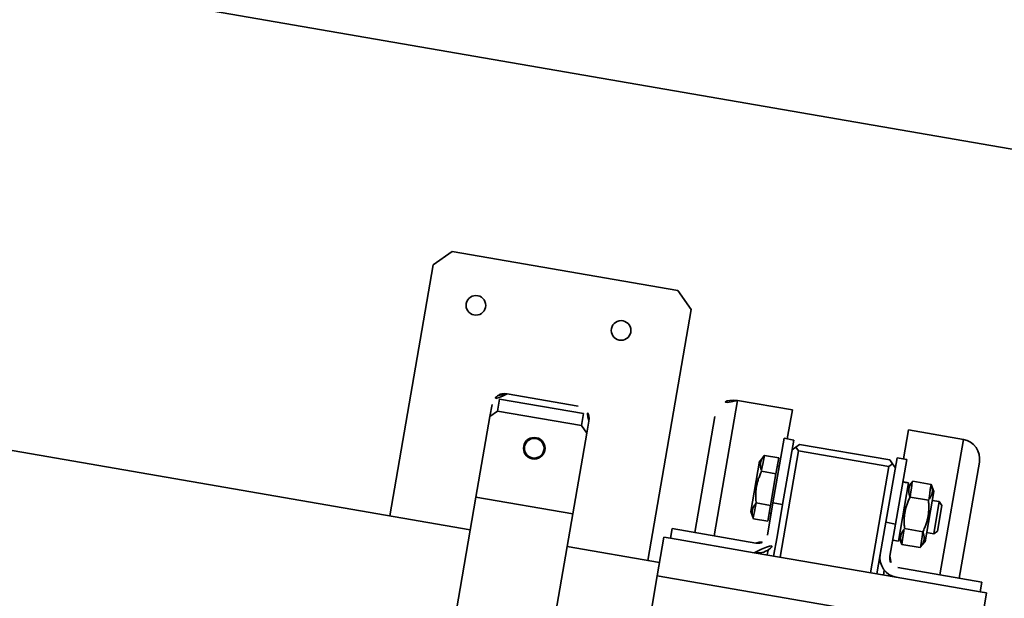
# Model space of a CAD drawing. Header units: metres. Extents: x 7482748 to 7484637, y 5684406 to 5687014.
# Tile 205 of 256: x 7484468.291 to 7484468.592, y 5686561.333 to 5686561.51. Entities that reach past the tile are written whole.
import ezdxf

# ---------------------------------------------------------------- set-up
doc = ezdxf.new("R2010")
doc.units = ezdxf.units.M
doc.header["$MEASUREMENT"] = 0
doc.layers.add('projektowane obiekty', color=5, linetype='Continuous', lineweight=35)

# ---------------------------------------------------------------- blocks, each defined once
blk = doc.blocks.new('G$C272683C2')
at = {"layer": 'projektowane obiekty', "color": 0}
for p, q in [((2.797947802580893, 0.1418278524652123), (0.8779550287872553, 0.1365600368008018)), ((2.797947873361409, 0.1418278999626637), (0.877955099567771, 0.1365600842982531)), ((2.370950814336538, 0.08065608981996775), (2.36596455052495, 0.07564239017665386)), ((2.370950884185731, 0.08065613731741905), (2.365964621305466, 0.07564243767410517)), ((2.44095055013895, 0.0808481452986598), (2.370950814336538, 0.08065608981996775)), ((2.440950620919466, 0.0808481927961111), (2.370950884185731, 0.08065613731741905)), ((2.445964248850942, 0.07586188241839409), (2.44095055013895, 0.0808481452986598)), ((2.445964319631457, 0.0758619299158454), (2.440950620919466, 0.0808481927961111)), ((2.36596455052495, 0.07564239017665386), (2.366178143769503, -0.00220731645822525)), ((2.365964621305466, 0.07564243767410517), (2.366178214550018, -0.002207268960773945)), ((2.446177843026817, -0.001987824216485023), (2.445964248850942, 0.07586188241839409)), ((2.446177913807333, -0.001987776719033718), (2.445964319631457, 0.0758619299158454)), ((2.48169151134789, 0.05095981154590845), (2.464691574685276, 0.05091316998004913)), ((2.464806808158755, 0.008913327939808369), (2.464691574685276, 0.05091316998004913)), ((2.481691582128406, 0.05095985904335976), (2.464691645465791, 0.05091321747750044)), ((2.464806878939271, 0.008913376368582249), (2.464691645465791, 0.05091321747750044)), ((2.481716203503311, 0.0419598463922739), (2.48169151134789, 0.05095981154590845)), ((2.481716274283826, 0.04195989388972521), (2.481691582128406, 0.05095985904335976)), ((2.517691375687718, 0.0510585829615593), (2.534691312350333, 0.05110522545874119)), ((2.517691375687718, 0.0510585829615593), (2.517716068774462, 0.04205861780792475)), ((2.517691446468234, 0.05105863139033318), (2.534691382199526, 0.05110527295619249)), ((2.517691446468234, 0.05105863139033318), (2.517716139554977, 0.04205866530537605)), ((2.534691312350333, 0.05110522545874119), (2.534806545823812, 0.009105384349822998)), ((2.534691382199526, 0.05110527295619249), (2.534806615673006, 0.009105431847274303)), ((2.540806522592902, 0.009121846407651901), (2.540707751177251, 0.04512171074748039)), ((2.540806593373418, 0.009121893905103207), (2.540707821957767, 0.0451217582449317)), ((2.458708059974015, 0.04489673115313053), (2.458806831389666, 0.008896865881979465)), ((2.458708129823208, 0.04489677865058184), (2.458806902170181, 0.008896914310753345)), ((2.417060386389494, 0.04078244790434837), (2.395060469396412, 0.04072208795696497)), ((2.41706045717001, 0.04078249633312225), (2.395060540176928, 0.04072213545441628)), ((2.483716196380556, 0.04196533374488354), (2.480716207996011, 0.04195710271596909)), ((2.480716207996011, 0.04195710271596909), (2.480771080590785, 0.02195717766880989)), ((2.483716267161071, 0.04196538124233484), (2.480716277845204, 0.04195715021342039)), ((2.480716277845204, 0.04195715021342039), (2.4807711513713, 0.02195722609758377)), ((2.483771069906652, 0.02196540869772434), (2.483716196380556, 0.04196533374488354)), ((2.483771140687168, 0.02196545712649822), (2.483716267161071, 0.04196538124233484)), ((2.48372442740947, 0.03896534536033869), (2.484721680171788, 0.03996808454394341)), ((2.483724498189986, 0.03896539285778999), (2.484721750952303, 0.03996813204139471)), ((2.485718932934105, 0.0409708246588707), (2.484721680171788, 0.03996808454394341)), ((2.484721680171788, 0.03996808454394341), (2.485724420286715, 0.03897083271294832)), ((2.485719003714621, 0.040970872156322), (2.484721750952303, 0.03996813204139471)), ((2.484721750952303, 0.03996813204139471), (2.485724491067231, 0.03897088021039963)), ((2.513718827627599, 0.041047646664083), (2.485718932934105, 0.0409708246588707)), ((2.513718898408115, 0.04104769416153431), (2.485719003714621, 0.040970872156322)), ((2.513718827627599, 0.041047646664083), (2.514721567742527, 0.04005039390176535)), ((2.513718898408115, 0.04104769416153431), (2.514721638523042, 0.04005044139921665)), ((2.514721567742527, 0.04005039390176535), (2.513724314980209, 0.03904765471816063)), ((2.514721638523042, 0.04005044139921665), (2.513724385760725, 0.03904770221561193)), ((2.515724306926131, 0.03905314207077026), (2.514721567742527, 0.04005039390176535)), ((2.515724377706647, 0.03905318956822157), (2.514721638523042, 0.04005044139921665)), ((2.518716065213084, 0.04206136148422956), (2.515716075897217, 0.04205313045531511)), ((2.515716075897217, 0.04205313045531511), (2.515770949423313, 0.02205320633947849)), ((2.5187161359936, 0.04206140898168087), (2.515716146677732, 0.04205317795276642)), ((2.515716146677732, 0.04205317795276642), (2.515771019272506, 0.0220532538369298)), ((2.518770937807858, 0.02206143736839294), (2.518716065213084, 0.04206136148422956)), ((2.518771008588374, 0.02206148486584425), (2.5187161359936, 0.04206140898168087)), ((2.391071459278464, 0.03671112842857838), (2.39108170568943, 0.03297634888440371)), ((2.39107153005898, 0.03671117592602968), (2.391081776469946, 0.03297639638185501)), ((2.419065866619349, 0.03878794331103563), (2.3930659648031, 0.03871660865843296)), ((2.419065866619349, 0.03878794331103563), (2.3930659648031, 0.03871660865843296)), ((2.3930659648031, 0.03871660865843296), (2.393076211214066, 0.03498182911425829)), ((2.3930659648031, 0.03871660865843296), (2.393076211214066, 0.03498182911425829)), ((2.419065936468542, 0.03878799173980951), (2.393066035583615, 0.03871665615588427)), ((2.419065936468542, 0.03878799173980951), (2.393066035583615, 0.03871665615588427)), ((2.393066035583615, 0.03871665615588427), (2.393076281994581, 0.03498187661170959)), ((2.393066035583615, 0.03871665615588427), (2.393076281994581, 0.03498187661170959)), ((2.419076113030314, 0.03505316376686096), (2.419065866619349, 0.03878794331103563)), ((2.419076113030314, 0.03505316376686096), (2.419065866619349, 0.03878794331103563)), ((2.41907618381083, 0.03505321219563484), (2.419065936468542, 0.03878799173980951)), ((2.41907618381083, 0.03505321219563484), (2.419065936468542, 0.03878799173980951)), ((2.421081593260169, 0.03305865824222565), (2.421071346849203, 0.03679343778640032)), ((2.421081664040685, 0.03305870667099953), (2.421071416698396, 0.0367934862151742)), ((2.485724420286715, 0.03897083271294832), (2.513724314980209, 0.03904765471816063)), ((2.485814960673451, 0.005970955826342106), (2.485724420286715, 0.03897083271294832)), ((2.485724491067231, 0.03897088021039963), (2.513724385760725, 0.03904770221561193)), ((2.485815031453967, 0.005971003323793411), (2.485724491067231, 0.03897088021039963)), ((2.513814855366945, 0.006047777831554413), (2.513724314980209, 0.03904765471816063)), ((2.513814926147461, 0.006047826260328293), (2.513724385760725, 0.03904770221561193)), ((2.393076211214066, 0.03498182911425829), (2.39108170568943, 0.03297634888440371)), ((2.393076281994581, 0.03498187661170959), (2.391081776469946, 0.03297639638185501)), ((2.393076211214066, 0.03498182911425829), (2.419076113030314, 0.03505316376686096)), ((2.393076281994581, 0.03498187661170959), (2.41907618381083, 0.03505321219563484)), ((2.421081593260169, 0.03305865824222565), (2.419076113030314, 0.03505316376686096)), ((2.421081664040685, 0.03305870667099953), (2.41907618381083, 0.03505321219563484)), ((2.474538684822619, 0.03375623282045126), (2.475695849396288, 0.03577325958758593)), ((2.474538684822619, 0.03375623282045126), (2.474581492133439, 0.01815407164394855)), ((2.474538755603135, 0.03375628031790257), (2.475695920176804, 0.03577330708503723)), ((2.474538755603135, 0.03375628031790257), (2.474581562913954, 0.01815411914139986)), ((2.480133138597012, 0.0357854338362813), (2.475695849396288, 0.03577325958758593)), ((2.480133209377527, 0.0357854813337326), (2.475695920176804, 0.03577330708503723)), ((2.480146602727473, 0.03087797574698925), (2.480133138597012, 0.0357854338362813)), ((2.480146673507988, 0.03087802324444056), (2.480133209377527, 0.0357854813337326)), ((2.480139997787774, 0.03328548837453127), (2.480739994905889, 0.03328713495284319)), ((2.480140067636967, 0.03328553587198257), (2.480740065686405, 0.03328718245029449)), ((2.518735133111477, 0.0351113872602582), (2.519196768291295, 0.03511265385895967)), ((2.518735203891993, 0.0351114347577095), (2.519196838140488, 0.03511270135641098)), ((2.520045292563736, 0.03511498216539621), (2.520535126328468, 0.03511632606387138)), ((2.520045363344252, 0.03511502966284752), (2.520535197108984, 0.03511637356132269)), ((2.520535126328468, 0.03511632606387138), (2.520584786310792, 0.01701639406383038)), ((2.520535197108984, 0.03511637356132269), (2.520584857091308, 0.01701644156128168)), ((2.520538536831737, 0.03387344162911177), (2.521680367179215, 0.03586373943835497)), ((2.520538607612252, 0.03387348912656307), (2.521680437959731, 0.03586378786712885)), ((2.527385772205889, 0.03587939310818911), (2.521680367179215, 0.03586373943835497)), ((2.527385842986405, 0.03587944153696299), (2.521680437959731, 0.03586378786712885)), ((2.528538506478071, 0.03389539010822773), (2.527385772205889, 0.03587939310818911)), ((2.528538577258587, 0.03389543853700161), (2.527385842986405, 0.03587944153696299)), ((2.528538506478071, 0.03389539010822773), (2.528581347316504, 0.01828122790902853)), ((2.528538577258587, 0.03389543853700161), (2.528581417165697, 0.01828127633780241)), ((2.391150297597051, 0.007976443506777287), (2.39108170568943, 0.03297634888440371)), ((2.391150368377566, 0.007976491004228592), (2.391081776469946, 0.03297639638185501)), ((2.421081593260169, 0.03305865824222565), (2.421150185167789, 0.008058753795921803)), ((2.421081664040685, 0.03305870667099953), (2.421150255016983, 0.008058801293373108)), ((2.480146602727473, 0.03087797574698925), (2.47570931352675, 0.03086580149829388)), ((2.480146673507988, 0.03087802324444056), (2.475709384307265, 0.03086584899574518)), ((2.480173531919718, 0.02106305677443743), (2.480146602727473, 0.03087797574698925)), ((2.480173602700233, 0.02106310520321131), (2.480146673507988, 0.03087802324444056)), ((2.527393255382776, 0.03097191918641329), (2.52169981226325, 0.03095629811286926)), ((2.527393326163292, 0.03097196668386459), (2.521699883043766, 0.03095634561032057)), ((2.530746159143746, 0.03110932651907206), (2.52854616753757, 0.03110329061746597)), ((2.530746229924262, 0.03110937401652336), (2.528546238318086, 0.03110333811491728)), ((2.530746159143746, 0.03110932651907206), (2.530773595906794, 0.02110936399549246)), ((2.531748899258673, 0.0301120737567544), (2.530746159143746, 0.03110932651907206)), ((2.530746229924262, 0.03110937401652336), (2.53077366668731, 0.02110941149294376)), ((2.531748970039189, 0.0301121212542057), (2.530746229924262, 0.03110937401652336)), ((2.531748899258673, 0.0301120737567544), (2.531770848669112, 0.02211210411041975)), ((2.531748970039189, 0.0301121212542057), (2.531770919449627, 0.02211215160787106)), ((2.480173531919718, 0.02106305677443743), (2.475736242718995, 0.02105088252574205)), ((2.480173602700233, 0.02106310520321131), (2.475736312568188, 0.02105093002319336)), ((2.480186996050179, 0.01615559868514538), (2.480173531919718, 0.02106305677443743)), ((2.480187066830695, 0.01615564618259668), (2.480173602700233, 0.02106310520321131)), ((2.480771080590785, 0.02195717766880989), (2.483771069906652, 0.02196540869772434)), ((2.480798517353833, 0.01195721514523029), (2.480771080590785, 0.02195717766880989)), ((2.4807711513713, 0.02195722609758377), (2.483771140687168, 0.02196545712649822)), ((2.480798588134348, 0.0119572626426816), (2.4807711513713, 0.02195722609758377)), ((2.483771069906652, 0.02196540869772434), (2.4837985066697, 0.01196544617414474)), ((2.483771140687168, 0.02196545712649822), (2.483798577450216, 0.01196549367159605)), ((2.515770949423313, 0.02205320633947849), (2.518770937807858, 0.02206143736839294)), ((2.515770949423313, 0.02205320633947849), (2.515798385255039, 0.01205324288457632)), ((2.515771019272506, 0.0220532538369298), (2.518771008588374, 0.02206148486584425)), ((2.515771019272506, 0.0220532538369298), (2.515798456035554, 0.01205329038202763)), ((2.518798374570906, 0.01206147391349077), (2.518770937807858, 0.02206143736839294)), ((2.518798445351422, 0.01206152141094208), (2.518771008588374, 0.02206148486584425)), ((2.527408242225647, 0.02115696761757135), (2.52173868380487, 0.02114141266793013)), ((2.527408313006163, 0.02115701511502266), (2.521738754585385, 0.02114146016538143)), ((2.530773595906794, 0.02110936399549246), (2.528573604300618, 0.02110332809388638)), ((2.53077366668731, 0.02110941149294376), (2.528573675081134, 0.02110337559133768)), ((2.531770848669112, 0.02211210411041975), (2.530773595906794, 0.02110936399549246)), ((2.531770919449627, 0.02211215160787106), (2.53077366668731, 0.02110941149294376)), ((2.474581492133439, 0.01815407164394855), (2.475749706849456, 0.01614342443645)), ((2.474581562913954, 0.01815411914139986), (2.475749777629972, 0.01614347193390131)), ((2.480180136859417, 0.01865554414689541), (2.480780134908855, 0.01865719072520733)), ((2.480180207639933, 0.01865559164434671), (2.480780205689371, 0.01865723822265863)), ((2.520581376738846, 0.01825927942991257), (2.521758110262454, 0.01623397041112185)), ((2.520581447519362, 0.01825932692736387), (2.521758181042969, 0.01623401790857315)), ((2.528581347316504, 0.01828122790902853), (2.527415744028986, 0.01624949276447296)), ((2.528581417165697, 0.01828127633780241), (2.527415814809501, 0.01624954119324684)), ((2.480186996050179, 0.01615559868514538), (2.475749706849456, 0.01614342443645)), ((2.480187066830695, 0.01615564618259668), (2.475749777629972, 0.01614347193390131)), ((2.518784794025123, 0.01701145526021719), (2.520584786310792, 0.01701639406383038)), ((2.518784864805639, 0.0170115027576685), (2.520584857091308, 0.01701644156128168)), ((2.527415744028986, 0.01624949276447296), (2.521758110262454, 0.01623397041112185)), ((2.527415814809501, 0.01624954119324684), (2.521758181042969, 0.01623401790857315)), ((2.515798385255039, 0.01205324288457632), (2.515814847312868, 0.006053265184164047)), ((2.515798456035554, 0.01205329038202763), (2.515814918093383, 0.006053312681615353)), ((2.4837985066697, 0.01196544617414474), (2.483814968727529, 0.005965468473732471)), ((2.483798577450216, 0.01196549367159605), (2.483815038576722, 0.005965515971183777)), ((2.547806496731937, 0.009141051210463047), (2.521806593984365, 0.009069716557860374)), ((2.547806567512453, 0.009141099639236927), (2.521806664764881, 0.00906976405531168)), ((2.547814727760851, 0.006141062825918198), (2.547806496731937, 0.009141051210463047)), ((2.547814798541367, 0.006141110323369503), (2.547806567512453, 0.009141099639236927)), ((2.391150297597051, 0.007976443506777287), (2.421150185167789, 0.008058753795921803)), ((2.391150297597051, 0.007976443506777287), (2.391519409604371, -0.1265561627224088)), ((2.391150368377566, 0.007976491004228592), (2.421150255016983, 0.008058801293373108)), ((2.391150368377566, 0.007976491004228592), (2.391519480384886, -0.1265561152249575)), ((2.421519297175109, -0.1264738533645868), (2.421150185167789, 0.008058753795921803)), ((2.421519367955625, -0.1264738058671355), (2.421150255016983, 0.008058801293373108)), ((2.451806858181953, 0.00887766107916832), (2.477806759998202, 0.008948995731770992)), ((2.451815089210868, 0.005877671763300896), (2.451806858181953, 0.00887766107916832)), ((2.451806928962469, 0.008877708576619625), (2.477806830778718, 0.008949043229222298)), ((2.451815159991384, 0.005877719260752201), (2.451806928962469, 0.008877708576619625)), ((2.52181482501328, 0.00606972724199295), (2.477814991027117, 0.005949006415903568)), ((2.521814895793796, 0.006069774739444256), (2.477815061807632, 0.005949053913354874)), ((2.481814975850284, 0.005959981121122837), (2.481810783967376, 0.00748784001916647)), ((2.481815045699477, 0.005960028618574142), (2.481810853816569, 0.007487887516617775)), ((2.517810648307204, 0.007586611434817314), (2.517814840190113, 0.006058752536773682)), ((2.51781071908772, 0.00758665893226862), (2.517814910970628, 0.006058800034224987)), ((2.52181482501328, 0.00606972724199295), (2.547814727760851, 0.006141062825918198)), ((2.521814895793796, 0.006069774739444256), (2.547814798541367, 0.006141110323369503)), ((2.549814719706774, 0.006146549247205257), (2.547814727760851, 0.006141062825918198)), ((2.549814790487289, 0.006146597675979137), (2.547814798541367, 0.006141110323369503)), ((2.549847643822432, -0.00585340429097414), (2.549814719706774, 0.006146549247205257)), ((2.549847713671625, -0.005853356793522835), (2.549814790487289, 0.006146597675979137)), ((2.451815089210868, 0.005877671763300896), (2.449815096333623, 0.005872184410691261)), ((2.449815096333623, 0.005872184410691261), (2.449848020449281, -0.006127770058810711)), ((2.451815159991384, 0.005877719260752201), (2.449815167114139, 0.005872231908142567)), ((2.449815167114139, 0.005872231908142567), (2.449848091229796, -0.006127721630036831)), ((2.477814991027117, 0.005949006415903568), (2.451815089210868, 0.005877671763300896)), ((2.477815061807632, 0.005949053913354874), (2.451815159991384, 0.005877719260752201)), ((1.982838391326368, -0.003259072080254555), (2.391178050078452, -0.002138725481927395)), ((1.982838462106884, -0.003259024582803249), (2.391178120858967, -0.002138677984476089)), ((2.42117793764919, -0.002056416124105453), (2.449836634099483, -0.001977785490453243)), ((2.421178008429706, -0.002056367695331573), (2.449836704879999, -0.001977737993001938)), ((2.549847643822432, -0.00585340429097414), (2.449848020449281, -0.006127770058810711)), ((2.549847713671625, -0.005853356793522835), (2.449848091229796, -0.006127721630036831)), ((2.450138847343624, -0.1121273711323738), (2.449848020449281, -0.006127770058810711)), ((2.450138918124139, -0.1121273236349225), (2.449848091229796, -0.006127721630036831))]:
    blk.add_line(p, q, dxfattribs=at)
for centre, radius in [((2.380991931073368, 0.06568358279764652), 0.002999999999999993), ((2.380992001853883, 0.06568363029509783), 0.002999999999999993), ((2.425991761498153, 0.06580704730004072), 0.002999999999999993), ((2.425991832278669, 0.06580709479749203), 0.002999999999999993), ((2.406101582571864, 0.02575232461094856), 0.003299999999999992), ((2.40610165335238, 0.02575237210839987), 0.003299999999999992), ((2.406101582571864, 0.02575232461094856), 0.002999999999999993), ((2.40610165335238, 0.02575237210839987), 0.002999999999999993)]:
    blk.add_circle(centre, radius, dxfattribs=at)
for centre, radius, start, end in [((2.464708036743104, 0.04491319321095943), 0.006000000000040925, 90.15720126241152, 180.1572012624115), ((2.46470810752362, 0.04491324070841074), 0.006000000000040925, 90.15720126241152, 180.1572012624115), ((2.534707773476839, 0.04510524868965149), 0.006000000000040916, 0.1572012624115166, 90.15720126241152), ((2.534707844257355, 0.04510529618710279), 0.006000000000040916, 0.1572012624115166, 90.15720126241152), ((2.395071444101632, 0.03672210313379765), 0.003999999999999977, 90.15720127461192, 180.1572012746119), ((2.395071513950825, 0.03672215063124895), 0.003999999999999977, 90.1571879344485, 180.1572012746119), ((2.417071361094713, 0.03678246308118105), 0.003999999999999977, 0.1572012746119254, 90.15720127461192), ((2.417071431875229, 0.03678251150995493), 0.003999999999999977, 0.1572012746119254, 90.15720127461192), ((2.519221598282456, 0.02606268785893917), 0.009050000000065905, 87.47019208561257, 93.08110160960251), ((2.519221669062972, 0.02606273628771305), 0.009050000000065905, 87.47019208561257, 93.08110160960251), ((2.520070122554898, 0.02606501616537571), 0.009050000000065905, 90.15719949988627, 98.48113306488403), ((2.520070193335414, 0.02606506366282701), 0.009050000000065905, 90.15719949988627, 98.48113306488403), ((2.521798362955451, 0.01206970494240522), 0.006000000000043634, 180.1572012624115, 270.1572012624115), ((2.521798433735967, 0.01206975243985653), 0.006000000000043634, 180.1572012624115, 270.1572012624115), ((2.521798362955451, 0.01206970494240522), 0.003000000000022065, 180.1572012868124, 270.1572012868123), ((2.521798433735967, 0.01206975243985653), 0.003000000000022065, 180.1572012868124, 270.1572012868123), ((2.477798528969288, 0.01194898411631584), 0.003000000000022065, 270.1572012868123, 0.1572012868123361), ((2.477798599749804, 0.01194903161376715), 0.003000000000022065, 270.1572012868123, 0.1572012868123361), ((2.477798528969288, 0.01194898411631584), 0.006000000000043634, 270.1572012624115, 0.1572012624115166), ((2.477798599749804, 0.01194903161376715), 0.006000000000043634, 270.1572012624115, 0.1572012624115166)]:
    blk.add_arc(centre, radius, start, end, dxfattribs=at)
for points, weights in [([(2.475695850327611, 0.03577325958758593), (2.474285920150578, 0.03331564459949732), (2.475709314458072, 0.03086580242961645)], [1.138645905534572, 1.314795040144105, 1.138645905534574]), ([(2.475695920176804, 0.03577330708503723), (2.474285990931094, 0.03331569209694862), (2.475709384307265, 0.03086584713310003)], [1.138645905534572, 1.314795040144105, 1.138645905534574]), ([(2.521699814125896, 0.03095629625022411), (2.520271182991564, 0.03340742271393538), (2.521680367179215, 0.03586374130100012)], [1.269632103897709, 1.467234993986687, 1.270351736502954]), ([(2.521699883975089, 0.030956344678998), (2.52027125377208, 0.03340747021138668), (2.521680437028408, 0.03586378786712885)], [1.269632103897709, 1.467234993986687, 1.270351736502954]), ([(2.527385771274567, 0.03587939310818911), (2.528808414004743, 0.03343084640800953), (2.527393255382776, 0.03097191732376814)], [1.270351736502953, 1.467234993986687, 1.269632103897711]), ([(2.527385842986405, 0.03587944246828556), (2.528808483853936, 0.03343089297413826), (2.527393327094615, 0.03097196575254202)], [1.270351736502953, 1.467234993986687, 1.269632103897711]), ([(2.475709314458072, 0.03086580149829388), (2.474306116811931, 0.02595445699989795), (2.475736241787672, 0.02105088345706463)], [1.138645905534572, 1.314795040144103, 1.138645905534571]), ([(2.475709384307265, 0.03086584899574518), (2.474306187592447, 0.02595450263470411), (2.475736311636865, 0.02105092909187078)], [1.138645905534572, 1.314795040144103, 1.138645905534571]), ([(2.52173868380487, 0.02114141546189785), (2.520302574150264, 0.02605014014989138), (2.52169981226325, 0.03095629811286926)], [1.267935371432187, 1.464911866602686, 1.269368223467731]), ([(2.521738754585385, 0.02114146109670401), (2.520302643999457, 0.02605018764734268), (2.521699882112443, 0.03095634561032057)], [1.267935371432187, 1.464911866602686, 1.269368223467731]), ([(2.527393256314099, 0.03097191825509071), (2.528817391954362, 0.02607350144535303), (2.527408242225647, 0.02115697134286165)], [1.26936822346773, 1.464911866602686, 1.267935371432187]), ([(2.527393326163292, 0.03097196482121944), (2.528817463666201, 0.02607354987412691), (2.527408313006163, 0.02115701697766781)], [1.26936822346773, 1.464911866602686, 1.267935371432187]), ([(2.475736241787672, 0.02105088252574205), (2.474326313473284, 0.01859326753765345), (2.475749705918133, 0.01614342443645)], [1.138645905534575, 1.314795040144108, 1.138645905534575]), ([(2.475736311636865, 0.02105093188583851), (2.4743263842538, 0.01859331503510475), (2.475749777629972, 0.01614347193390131)], [1.138645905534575, 1.314795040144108, 1.138645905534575]), ([(2.521758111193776, 0.01623397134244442), (2.5203339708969, 0.01868510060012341), (2.521738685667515, 0.02114141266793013)], [1.266960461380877, 1.462602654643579, 1.267673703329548]), ([(2.521758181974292, 0.01623401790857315), (2.520334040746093, 0.01868514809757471), (2.521738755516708, 0.02114146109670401)], [1.266960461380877, 1.462602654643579, 1.267673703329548]), ([(2.52740824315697, 0.02115696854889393), (2.528826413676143, 0.01870839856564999), (2.527415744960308, 0.01624949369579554)], [1.267673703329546, 1.462602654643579, 1.266960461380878]), ([(2.527408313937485, 0.02115701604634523), (2.528826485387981, 0.01870844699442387), (2.527415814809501, 0.01624953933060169)], [1.267673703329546, 1.462602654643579, 1.266960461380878])]:
    blk.add_rational_spline(points, weights, degree=2, dxfattribs=at)

msp = doc.modelspace()

# ---------------------------------------------------------------- block references
at = {"color": 5, "linetype": 'Continuous', "rotation": 350.0254444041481}
msp.add_blockref('G$C272683C2', (7484466.073835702, 5686561.770441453), dxfattribs=at)

doc.saveas('drawing.dxf')
